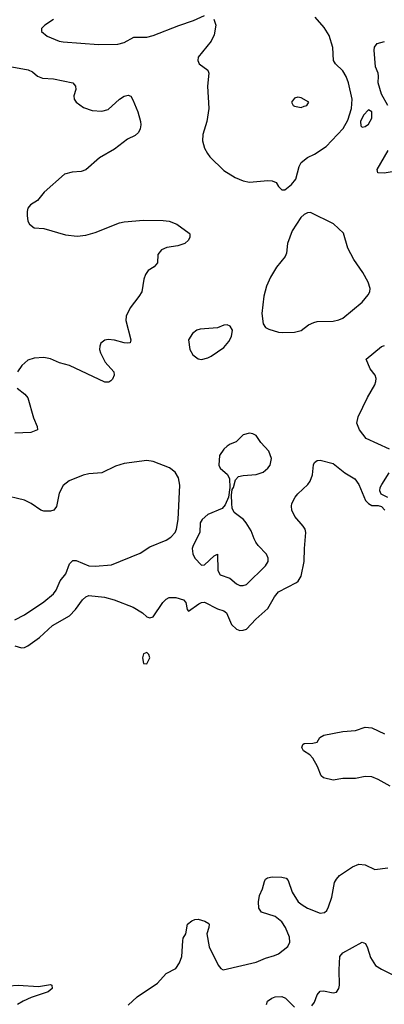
# Model space of a CAD drawing. Header units: inches. Extents: x 1550315 to 1685896, y 510706 to 640504.
# Tile 6 of 256: x 1561259 to 1563528, y 528171 to 534304. Entities that reach past the tile are written whole.
import ezdxf

# ---------------------------------------------------------------- set-up
doc = ezdxf.new("R2010")
doc.units = ezdxf.units.IN
doc.header["$MEASUREMENT"] = 0
doc.layers.add('B5562', color=7, linetype='Continuous')
doc.layers.add('B5563', color=7, linetype='Continuous')

msp = doc.modelspace()

# ---------------------------------------------------------------- linework, layer by layer
at = {"layer": 'B5562', "color": 5}
for points, elevation in [([(1563565.8, 529530), (1563490, 529572.5), (1563450, 529589.2), (1563410, 529591), (1563350, 529577.9), (1563270, 529578.3), (1563210, 529567.4), (1563150, 529582.6), (1563134.5, 529594.5), (1563112.5, 529652.5), (1563084, 529704), (1563064.8, 529724.8), (1563025.1, 529750), (1563016, 529770), (1563022, 529790), (1563030, 529796), (1563083.1, 529796.9), (1563110, 529804.7), (1563127.3, 529832.7), (1563151.8, 529848.2), (1563270, 529870.4), (1563350, 529877.1), (1563410, 529897.1), (1563450, 529892.4), (1563530, 529855.3)], 580), ([(1561934.6, 528165.4), (1561990, 528217), (1562116.8, 528303.2), (1562170, 528362.6), (1562230, 528394), (1562253.8, 528430), (1562267.5, 528470), (1562273.6, 528566.4), (1562276.9, 528583.1), (1562292.7, 528610), (1562304.2, 528670), (1562330, 528691.8), (1562350, 528700.3), (1562370, 528701.3), (1562411.3, 528690), (1562435.6, 528675.6), (1562439.1, 528670), (1562437, 528650), (1562424.2, 528610), (1562438.2, 528530), (1562494.1, 528414.1), (1562510, 528393.4), (1562526.4, 528386.4), (1562730, 528433.5), (1562790, 528459.2), (1562845.3, 528474.7), (1562870, 528484.9), (1562928.3, 528531.7), (1562940.8, 528559.2), (1562938.8, 528590), (1562912.5, 528650), (1562890, 528684.7), (1562850, 528718.4), (1562765, 528745), (1562748.5, 528770), (1562744.7, 528810), (1562750.8, 528849.2), (1562769.8, 528890.2), (1562783.1, 528936.9), (1562789.8, 528950.2), (1562801.8, 528958.2), (1562830, 528964.6), (1562890, 528962.6), (1562916.9, 528956.9), (1562930, 528942.8), (1562954.9, 528870), (1562992.8, 528810), (1563016.5, 528790), (1563050, 528771.1), (1563130, 528738.4), (1563156.4, 528743.6), (1563170, 528756.3), (1563181.1, 528778.9), (1563202.3, 528837.7), (1563219.4, 528930), (1563230, 528950.3), (1563250, 528972.8), (1563330, 529027.4), (1563370, 529044.2), (1563410, 529040.4), (1563470, 529010.4), (1563550, 529022.4)], 580), ([(1563077.7, 528162.3), (1563094.3, 528185.7), (1563110, 528231), (1563130, 528254), (1563150, 528255.5), (1563210, 528242.4), (1563230, 528246.4), (1563245.6, 528270), (1563249.7, 528290), (1563246.5, 528386.5), (1563252, 528470), (1563270, 528492.4), (1563390, 528558.8), (1563410.5, 528550.5), (1563423.4, 528523.4), (1563442, 528462), (1563473.9, 528413.9), (1563510, 528390.4), (1563577.3, 528357.3)], 560), ([(1560870, 528164.1), (1560932.3, 528187.7), (1561030, 528239.8), (1561110, 528251), (1561190, 528286.9), (1561250, 528291.1), (1561377.1, 528282.9), (1561450, 528293.7), (1561458.8, 528290), (1561461.6, 528270), (1561437.3, 528250), (1561330, 528213.4), (1561280.3, 528190), (1561244.9, 528170)], 580), ([(1562796.2, 528170), (1562800.9, 528190), (1562829.2, 528210), (1562850, 528217.6), (1562890, 528220.4), (1562913.4, 528210), (1562970, 528153)], 560)]:
    msp.add_lwpolyline(points, dxfattribs=dict(at, elevation=elevation))
at = {"layer": 'B5563', "color": 5}
for points, elevation in [([(1561470, 534305.2), (1561416, 534270), (1561396, 534250), (1561396, 534230), (1561430, 534200.7), (1561504.7, 534170), (1561530, 534165.7), (1561749.7, 534150.3), (1561870, 534151.7), (1561910, 534161.7), (1561970, 534194.3), (1562050, 534194.7), (1562090, 534204.6), (1562248.7, 534268.7), (1562340.8, 534299.2), (1562410, 534330.4)], 640), ([(1562467.9, 534307.9), (1562479.1, 534270), (1562470.4, 534210), (1562450.5, 534170), (1562370.8, 534070), (1562367.7, 534050), (1562376, 534030), (1562430.4, 533990.4), (1562437.3, 533970), (1562428.4, 533890), (1562436.5, 533750), (1562424.9, 533670), (1562399.5, 533590), (1562397, 533550), (1562410, 533504), (1562427.2, 533470), (1562443.1, 533450), (1562530, 533365.7), (1562600.5, 533320.5), (1562650, 533299.5), (1562690, 533292.4), (1562803.4, 533303.4), (1562830, 533300.5), (1562854.8, 533290), (1562870, 533264.7), (1562890, 533244.7), (1562910, 533244.7), (1562950, 533277.3), (1562977, 533310), (1562997.6, 533390), (1563010, 533415.5), (1563050, 533446.7), (1563093.5, 533466.5), (1563166.3, 533513.7), (1563273, 533627), (1563301.4, 533678.6), (1563324.5, 533750), (1563327.7, 533810), (1563306.3, 533910), (1563290.6, 533950), (1563270, 533985.7), (1563223.9, 534030), (1563212.7, 534050), (1563208.4, 534130), (1563184.6, 534204.6), (1563155.1, 534255.1), (1563098.8, 534318.8)], 640), ([(1563550.4, 533770), (1563510, 533840.3), (1563489.9, 533910), (1563492.6, 533952.6), (1563490.5, 533970), (1563473.3, 534010), (1563465.7, 534114.3), (1563466.5, 534133.5), (1563483.8, 534156.2), (1563530, 534167.8)], 620), ([(1561210, 534010.2), (1561311.8, 533991.8), (1561338.4, 533978.4), (1561370, 533952.4), (1561400.3, 533940.3), (1561470, 533936.5), (1561590, 533910.4), (1561607.3, 533890), (1561607.7, 533870), (1561596.3, 533830), (1561597.3, 533810), (1561610, 533791), (1561656.7, 533756.7), (1561710, 533739.5), (1561770, 533734.9), (1561810, 533745.5), (1561881.2, 533810), (1561910, 533828), (1561933.4, 533833.4), (1561950, 533827.3), (1561964.4, 533804.4), (1561994, 533730), (1562010.3, 533670), (1562013.7, 533650), (1562010, 533624), (1561998.2, 533601.8), (1561977.8, 533582.2), (1561930, 533560.5), (1561850, 533496.9), (1561756.7, 533443.3), (1561670, 533369.5), (1561641.7, 533358.3), (1561585.7, 533354.3), (1561539, 533341), (1561410.7, 533230), (1561370, 533177.2), (1561326.8, 533150), (1561310.7, 533130), (1561304.9, 533110), (1561305.2, 533085.2), (1561310.7, 533050), (1561320.7, 533030), (1561350, 533008.7), (1561410, 533002.6), (1561544.5, 532964.5), (1561616.4, 532956.4), (1561670, 532962.3), (1561730, 532978.2), (1561881.3, 533038.7), (1561910, 533045.8), (1562030, 533055.3), (1562152.8, 533052.8), (1562190, 533048.9), (1562237.3, 533030), (1562314.9, 532974.9), (1562318.8, 532970), (1562319.1, 532950), (1562310.5, 532930), (1562286, 532910), (1562243.9, 532896.1), (1562174.9, 532885.1), (1562141, 532870), (1562118, 532842), (1562116, 532790), (1562095.2, 532764.8), (1562059.1, 532740.9), (1562042.4, 532717.6), (1562032.4, 532687.6), (1562019.5, 532610), (1562000.9, 532579.1), (1561946, 532510), (1561922.2, 532457.8), (1561920.7, 532430), (1561950.4, 532310), (1561947.7, 532292.3), (1561931.7, 532288.3), (1561910, 532291), (1561850, 532308.8), (1561810, 532312.7), (1561790, 532308), (1561764.9, 532290), (1561757, 532270), (1561756.5, 532250), (1561762.3, 532230), (1561791.4, 532170), (1561844.7, 532110), (1561846.4, 532090), (1561835.8, 532064.2), (1561825.8, 532054.2), (1561813.3, 532046.7), (1561790, 532046.1), (1561570, 532151.1), (1561506.8, 532166.8), (1561450, 532190.8), (1561410, 532199.3), (1561350, 532196.8), (1561310, 532183.1), (1561271.8, 532150), (1561245.3, 532110)], 620), ([(1563630, 533363.8), (1563527.2, 533347.2), (1563489, 533350), (1563484, 533370), (1563551.5, 533490)], 620), ([(1563561.2, 531630), (1563414.9, 531694.9), (1563374.5, 531750), (1563358.4, 531790), (1563366, 531830), (1563424.2, 531950), (1563469.7, 532030), (1563475.6, 532050), (1563477.6, 532070), (1563471, 532090), (1563439.6, 532130), (1563415.3, 532190), (1563510, 532268), (1563530, 532275.5)], 620), ([(1561243.1, 532010), (1561291.8, 531971.8), (1561309.4, 531949.4), (1561344.2, 531824.2), (1561368.4, 531770), (1561370, 531749.6), (1561327.7, 531732.3), (1561230, 531728.4)], 620), ([(1561230, 530566.4), (1561290, 530597.7), (1561410, 530677.5), (1561470, 530728), (1561485.6, 530750), (1561510.8, 530809.2), (1561547, 530853), (1561570, 530914), (1561590, 530935.3), (1561610, 530936.1), (1561690, 530901.4), (1561730, 530900.2), (1561830.8, 530909.2), (1562010, 530980.3), (1562070, 531021.7), (1562170, 531061.5), (1562199.7, 531080.3), (1562226.9, 531110), (1562235.8, 531130), (1562246.2, 531190), (1562254.9, 531405.1), (1562246.6, 531450), (1562226.4, 531486.4), (1562191.9, 531511.9), (1562090, 531551.5), (1562050, 531558.5), (1561910, 531539.1), (1561856.1, 531523.9), (1561770, 531481.3), (1561690, 531474.7), (1561653.3, 531466.7), (1561567.8, 531432.2), (1561530, 531403.7), (1561505.4, 531354.6), (1561488.7, 531271.3), (1561470.8, 531250), (1561450, 531242.4), (1561410, 531242), (1561390, 531248.3), (1561330.5, 531290.5), (1561290, 531311.8), (1561150, 531345.1)], 640), ([(1561230, 530403.2), (1561270, 530392), (1561290, 530394), (1561310, 530403.7), (1561383.3, 530456.7), (1561463.6, 530530), (1561570, 530590.2), (1561606.5, 530630), (1561650, 530690.2), (1561670, 530709.1), (1561690, 530717.6), (1561787.6, 530707.6), (1561847.3, 530690), (1561965.5, 530645.5), (1562022.8, 530610), (1562050, 530584.7), (1562070, 530578), (1562090, 530584.7), (1562150, 530674.8), (1562170, 530694), (1562190, 530704.9), (1562230, 530705.5), (1562278.8, 530690), (1562293.9, 530673.9), (1562301.6, 530630), (1562310, 530619.1), (1562374.1, 530665.9), (1562390, 530674), (1562410, 530675.2), (1562490, 530635.3), (1562530, 530621.6), (1562547.3, 530610), (1562577.2, 530537.2), (1562607.5, 530507.5), (1562630, 530500.4), (1562650, 530501.3), (1562670, 530508.7), (1562728.8, 530571.2), (1562803.1, 530636.9), (1562844.7, 530710), (1562870, 530741.3), (1562981.7, 530798.3), (1562992.4, 530807.6), (1563010, 530838.8), (1563029.8, 530930), (1563031.1, 531010), (1563040.7, 531110), (1563035.6, 531130), (1563023.6, 531150), (1562971.6, 531210), (1562952.3, 531250), (1562950, 531274), (1562952.7, 531290), (1562974.5, 531330), (1562989.5, 531350), (1563051.6, 531408.4), (1563066.9, 531430), (1563081.7, 531470), (1563087.9, 531532.1), (1563094.5, 531545.5), (1563110, 531558.8), (1563130, 531560.7), (1563210, 531540.7), (1563281.7, 531481.7), (1563344.1, 531444.1), (1563370.6, 531410), (1563410.8, 531310), (1563430, 531290.8), (1563450, 531278.8), (1563490, 531278), (1563510, 531272), (1563532, 531250)], 620), ([(1563550, 531328.7), (1563509.1, 531349.1), (1563501.2, 531370), (1563502.7, 531390), (1563512.3, 531410), (1563559.3, 531480.7)], 620)]:
    msp.add_lwpolyline(points, dxfattribs=dict(at, elevation=elevation))
for points, elevation in [([(1562990, 533821.2), (1562970, 533815.3), (1562951.3, 533790), (1562962, 533770), (1562970, 533766), (1563010, 533758), (1563030, 533764.7), (1563046, 533770), (1563058, 533790), (1563010, 533817.2)], 660), ([(1563430, 533743.1), (1563398.4, 533710), (1563380.6, 533670), (1563382.4, 533642.4), (1563390, 533634.4), (1563410, 533637.8), (1563430, 533653.4), (1563450, 533691), (1563451, 533731)], 640), ([(1563070, 533103.6), (1563050, 533100.5), (1563030, 533091), (1563008.8, 533071.2), (1562954.6, 532990), (1562926.4, 532910), (1562919.3, 532850), (1562912.4, 532830), (1562857.6, 532762.4), (1562820.3, 532699.7), (1562795.4, 532644.6), (1562778, 532582), (1562766.4, 532473.6), (1562775.5, 532410), (1562790, 532387.3), (1562810, 532375.5), (1562870, 532358), (1562895.2, 532355.2), (1562970, 532357.1), (1563010, 532368.2), (1563056.8, 532403.2), (1563090, 532418.9), (1563110, 532423.6), (1563210, 532427.2), (1563245.6, 532434.4), (1563270, 532446), (1563390, 532543.8), (1563427.6, 532590), (1563438.4, 532610), (1563440.7, 532630), (1563427.6, 532670), (1563395.6, 532730), (1563337.7, 532810), (1563300.5, 532880.5), (1563275.1, 532975.1), (1563211.7, 533031.7)], 640), ([(1562550, 532404), (1562530, 532401.2), (1562490, 532384.5), (1562383.4, 532376.6), (1562361, 532370), (1562334, 532350), (1562310.7, 532310), (1562317.3, 532250), (1562336.8, 532216.8), (1562370, 532191), (1562390, 532186.8), (1562430, 532197.3), (1562451.5, 532208.5), (1562530, 532262.8), (1562560.1, 532299.9), (1562577, 532330), (1562582.7, 532370), (1562570, 532395.3)], 640), ([(1562690, 531729.2), (1562650, 531719), (1562606.2, 531673.8), (1562570, 531660.7), (1562550, 531647.3), (1562530.3, 531629.7), (1562503, 531590), (1562499.1, 531530), (1562507.7, 531510), (1562551.7, 531471.7), (1562564.4, 531444.4), (1562566.4, 531390), (1562558.7, 531330), (1562538.1, 531281.9), (1562519.6, 531260.4), (1562430, 531222.4), (1562395.5, 531190), (1562383, 531170), (1562380.5, 531110), (1562338, 531030), (1562331.8, 531010), (1562337.1, 530977.1), (1562350, 530950.6), (1562390, 530906), (1562410, 530909.1), (1562470, 530965.7), (1562490, 530974.8), (1562493.3, 530873.3), (1562506.9, 530846.9), (1562566.4, 530826.4), (1562608.5, 530790), (1562630, 530780.3), (1562650, 530779.6), (1562670, 530786.9), (1562790, 530902.3), (1562805, 530930), (1562806, 530950), (1562795, 530975), (1562743, 531030), (1562729.7, 531050), (1562718, 531070), (1562700.4, 531120.4), (1562669.7, 531170), (1562651.4, 531191.4), (1562594.7, 531234.7), (1562582.4, 531262.4), (1562578.6, 531290), (1562576.6, 531343.4), (1562581.3, 531378.7), (1562590, 531391), (1562602, 531438), (1562621.4, 531458.6), (1562650, 531465.8), (1562730, 531471.3), (1562775, 531485), (1562804.2, 531510), (1562818, 531530), (1562826.6, 531570), (1562810, 531617), (1562759.3, 531670), (1562730, 531714), (1562710, 531725.2)], 640), ([(1562050, 530362), (1562030, 530355.3), (1562022.8, 530330), (1562030, 530294), (1562050, 530292), (1562068.7, 530330), (1562062, 530350)], 620)]:
    msp.add_lwpolyline(points, close=True, dxfattribs=dict(at, elevation=elevation))

doc.saveas('drawing.dxf')
